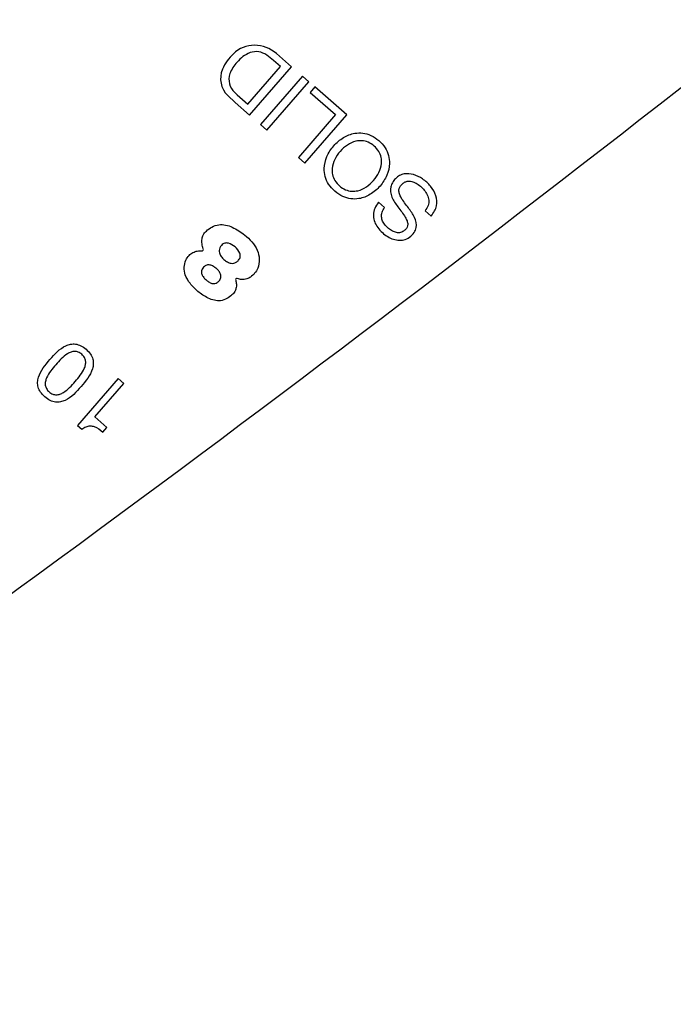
# Model space of a CAD drawing. Header units: inches. Extents: x -122 to 123, y -201 to 75.
# Tile 49 of 191: x -40.784 to -40.065, y 62.521 to 63.603. Entities that reach past the tile are written whole.
import ezdxf

# ---------------------------------------------------------------- set-up
doc = ezdxf.new("R2010")
doc.units = ezdxf.units.IN
doc.header["$MEASUREMENT"] = 0
doc.header["$PDSIZE"] = -1
doc.layers.add('DIMENSIONS', color=171, linetype='Continuous')
doc.styles.add('SLDTEXTSTYLE0', font='TXT', dxfattribs={"width": 0.75})
doc.dimstyles.new('SLDDIMSTYLE3', dxfattribs={"dimtxt": 0.125, "dimasz": 0.13, "dimexe": 0, "dimexo": 0.0625, "dimgap": 0.03125, "dimtad": 0, "dimtih": 1, "dimtoh": 1, "dimdec": 4, "dimrnd": 1e-09, "dimzin": 12, "dimdsep": 46, "dimtxsty": 'SLDTEXTSTYLE0', "dimsah": 1, "dimcen": 0.09, "dimadec": 0, "dimazin": 3, "dimtfac": 1, "dimtdec": 4, "dimtofl": 0, "dimtmove": 0, "dimatfit": 3, "dimfxl": 1, "dimfrac": 2, "dimtolj": 1, "dimtzin": 12, "dimarcsym": 0})

# ---------------------------------------------------------------- blocks, each defined once
blk = doc.blocks.new('_D_4')
at = {"layer": 'Defpoints', "color": 0}
for p in [(-44.7441, 62.6287), (-4.7428, 62.2104), (-44.7441, 58.2595), (-44.7441, 58.2595)]:
    blk.add_point(p, dxfattribs=at)
at = {"layer": 'DIMENSIONS', "color": 0, "lineweight": -2}
for p, q in [((-44.7441, 62.5662), (-44.7441, 58.2595)), ((-4.7428, 62.1479), (-4.7428, 58.2595)), ((-44.6141, 58.2595), (-24.2752, 58.2595)), ((-4.8728, 58.2595), (-23.6034, 58.2595))]:
    blk.add_line(p, q, dxfattribs=at)
at = {"layer": 'DIMENSIONS', "color": 0}
for points in [[(-44.6141, 58.2811), (-44.6141, 58.2378), (-44.7441, 58.2595)], [(-4.8728, 58.2378), (-4.8728, 58.2811), (-4.7428, 58.2595)]]:
    blk.add_solid(points, dxfattribs=at)
at = {"layer": 'DIMENSIONS', "color": 0, "insert": (-23.9393, 58.322), "char_height": 0.125, "attachment_point": 2, "style": 'SLDTEXTSTYLE0'}
blk.add_mtext('\\A1;(40.0013)', dxfattribs=at)

msp = doc.modelspace()

# ---------------------------------------------------------------- linework, layer by layer
at = {"color": 7, "linetype": 'Continuous', "lineweight": 25}
for p, q in [((-40.48464, 63.55139), (-40.50132, 63.56588)), ((-40.48464, 63.55139), (-40.50132, 63.56588)), ((-40.53273, 63.51032), (-40.4969, 63.55158)), ((-40.53273, 63.51032), (-40.4969, 63.55158)), ((-40.53081, 63.49822), (-40.48464, 63.55139)), ((-40.53081, 63.49822), (-40.48464, 63.55139)), ((-40.4969, 63.55158), (-40.50474, 63.55839)), ((-40.4969, 63.55158), (-40.50474, 63.55839)), ((-40.47271, 63.54103), (-40.51889, 63.48786)), ((-40.47271, 63.54103), (-40.51889, 63.48786)), ((-40.46564, 63.53489), (-40.47271, 63.54103)), ((-40.46564, 63.53489), (-40.47271, 63.54103)), ((-40.51182, 63.48172), (-40.46564, 63.53489)), ((-40.51182, 63.48172), (-40.46564, 63.53489)), ((-40.45915, 63.52924), (-40.46432, 63.52328)), ((-40.45915, 63.52924), (-40.46432, 63.52328)), ((-40.42392, 63.49865), (-40.45915, 63.52924)), ((-40.42392, 63.49865), (-40.45915, 63.52924)), ((-40.55492, 63.51995), (-40.54687, 63.51216)), ((-40.55492, 63.51995), (-40.54687, 63.51216)), ((-40.5472, 63.52309), (-40.54464, 63.52066)), ((-40.5472, 63.52309), (-40.54464, 63.52066)), ((-40.54464, 63.52066), (-40.53273, 63.51032)), ((-40.54464, 63.52066), (-40.53273, 63.51032)), ((-40.46432, 63.52328), (-40.43618, 63.49884)), ((-40.46432, 63.52328), (-40.43618, 63.49884)), ((-40.54687, 63.51216), (-40.53081, 63.49822)), ((-40.54687, 63.51216), (-40.53081, 63.49822)), ((-40.43618, 63.49884), (-40.47718, 63.45163)), ((-40.43618, 63.49884), (-40.47718, 63.45163)), ((-40.47009, 63.44548), (-40.42392, 63.49865)), ((-40.47009, 63.44548), (-40.42392, 63.49865)), ((-40.51889, 63.48786), (-40.51182, 63.48172)), ((-40.51889, 63.48786), (-40.51182, 63.48172)), ((-40.47718, 63.45163), (-40.47009, 63.44548)), ((-40.47718, 63.45163), (-40.47009, 63.44548)), ((-40.38243, 63.39666), (-40.38914, 63.40248)), ((-40.38243, 63.39666), (-40.38914, 63.40248)), ((-40.33786, 63.39323), (-40.33116, 63.38741)), ((-40.33786, 63.39323), (-40.33116, 63.38741)), ((-40.67536, 63.20869), (-40.72, 63.15729)), ((-40.67536, 63.20869), (-40.72, 63.15729)), ((-40.66919, 63.20334), (-40.67536, 63.20869)), ((-40.66919, 63.20334), (-40.67536, 63.20869)), ((-40.70118, 63.1665), (-40.66919, 63.20334)), ((-40.70118, 63.1665), (-40.66919, 63.20334)), ((-40.68784, 63.15492), (-40.70118, 63.1665)), ((-40.68784, 63.15492), (-40.70118, 63.1665)), ((-40.72, 63.15729), (-40.71528, 63.15319)), ((-40.72, 63.15729), (-40.71528, 63.15319)), ((-40.69212, 63.15), (-40.68784, 63.15492)), ((-40.69212, 63.15), (-40.68784, 63.15492))]:
    msp.add_line(p, q, dxfattribs=at)
for centre, radius, start, end in [((-57.03182, 85.23892), 27.55906, 305.202886, 308.881055), ((-57.03182, 85.23892), 27.55906, 305.202886, 308.881055), ((-40.52571, 63.54226), 0.03284, 89.59263, 134.2863), ((-40.52571, 63.54226), 0.03284, 89.59263, 134.28347), ((-40.52545, 63.53896), 0.03614, 48.13257, 90.05494), ((-40.52545, 63.53896), 0.03614, 48.13257, 90.05494), ((-40.51512, 63.52925), 0.04958, 132.55267, 156.87661), ((-40.51512, 63.52925), 0.04958, 132.5508, 156.87661), ((-40.5167, 63.53347), 0.03618, 112.12923, 140.70062), ((-40.5167, 63.53347), 0.03618, 112.12923, 140.70062), ((-40.52376, 63.54773), 0.02034, 54.26264, 108.86056), ((-40.52376, 63.54773), 0.02034, 54.26264, 108.86056), ((-40.55435, 63.50521), 0.07273, 46.98188, 54.26264), ((-40.55435, 63.50521), 0.07273, 46.98188, 54.26264), ((-40.51531, 63.52931), 0.03996, 137.35202, 158.41271), ((-40.51531, 63.52931), 0.03996, 137.35202, 158.41271), ((-40.53691, 63.53855), 0.02589, 156.87661, 225.9203), ((-40.53691, 63.53855), 0.02589, 156.87661, 225.9203), ((-40.53412, 63.53751), 0.01946, 160.4754, 227.77803), ((-40.53412, 63.53751), 0.01946, 160.4754, 227.77803), ((-40.58335, 63.35079), 0.00165, 264.78677, 22.61941), ((-40.58335, 63.35079), 0.00165, 264.78677, 22.61941), ((-40.54492, 63.31742), 0.00138, 70.16774, 207.84033), ((-40.54492, 63.31742), 0.00138, 70.16774, 207.84033)]:
    msp.add_arc(centre, radius, start, end, dxfattribs=at)
for points, knots in [([(-40.43707, 63.41458), (-40.43428, 63.41249), (-40.42901, 63.40852), (-40.41965, 63.40589), (-40.40901, 63.40614), (-40.39748, 63.4107), (-40.3869, 63.41986), (-40.37931, 63.43162), (-40.37641, 63.44368), (-40.37764, 63.45427), (-40.38163, 63.46307), (-40.38841, 63.4706), (-40.39682, 63.47626), (-40.40609, 63.47898), (-40.41675, 63.47871), (-40.42827, 63.47415), (-40.43885, 63.46498), (-40.44644, 63.45322), (-40.44935, 63.44117), (-40.44811, 63.4306), (-40.44419, 63.42171), (-40.43953, 63.41704), (-40.43707, 63.41458)], [0, 0, 0, 0, 0.0463655, 0.0878956, 0.1275474, 0.1874036, 0.2499932, 0.3126179, 0.3724875, 0.4121412, 0.4536714, 0.5000368, 0.5463978, 0.5879177, 0.6275606, 0.6874203, 0.7500436, 0.8126318, 0.8724781, 0.912119, 0.953639, 1, 1, 1, 1]), ([(-40.43707, 63.41458), (-40.43428, 63.41249), (-40.42901, 63.40852), (-40.41965, 63.40589), (-40.40901, 63.40614), (-40.39748, 63.4107), (-40.3869, 63.41986), (-40.37931, 63.43162), (-40.37641, 63.44368), (-40.37764, 63.45427), (-40.38163, 63.46307), (-40.38841, 63.4706), (-40.39682, 63.47626), (-40.40609, 63.47898), (-40.41675, 63.47871), (-40.42827, 63.47415), (-40.43885, 63.46498), (-40.44644, 63.45322), (-40.44935, 63.44117), (-40.44811, 63.4306), (-40.44419, 63.42171), (-40.43953, 63.41704), (-40.43707, 63.41458)], [0, 0, 0, 0, 0.0463655, 0.0878956, 0.1275474, 0.1874036, 0.2499932, 0.3126179, 0.3724875, 0.4121412, 0.4536714, 0.5000368, 0.5463978, 0.5879177, 0.6275606, 0.6874203, 0.7500436, 0.8126318, 0.8724781, 0.912119, 0.953639, 1, 1, 1, 1]), ([(-40.39387, 63.46432), (-40.39201, 63.46244), (-40.38851, 63.4589), (-40.38585, 63.45203), (-40.38546, 63.44396), (-40.38823, 63.43496), (-40.39416, 63.42617), (-40.40204, 63.41907), (-40.41054, 63.41507), (-40.41861, 63.41431), (-40.42572, 63.41605), (-40.43212, 63.42027), (-40.4372, 63.42602), (-40.43992, 63.43281), (-40.4403, 63.4409), (-40.43753, 63.44989), (-40.4316, 63.45868), (-40.42373, 63.46579), (-40.41521, 63.46979), (-40.40716, 63.47053), (-40.39999, 63.46887), (-40.39599, 63.4659), (-40.39387, 63.46432)], [0, 0, 0, 0, 0.0463055, 0.0873422, 0.126883, 0.1874353, 0.2500455, 0.3126107, 0.3731431, 0.4126796, 0.4537155, 0.5000211, 0.5462992, 0.5873282, 0.6268686, 0.6874089, 0.7499756, 0.8125873, 0.8731475, 0.9126921, 0.9537219, 1, 1, 1, 1]), ([(-40.39387, 63.46432), (-40.39201, 63.46244), (-40.38851, 63.4589), (-40.38585, 63.45203), (-40.38546, 63.44396), (-40.38823, 63.43496), (-40.39416, 63.42617), (-40.40204, 63.41907), (-40.41054, 63.41507), (-40.41861, 63.41431), (-40.42572, 63.41605), (-40.43212, 63.42027), (-40.4372, 63.42602), (-40.43992, 63.43281), (-40.4403, 63.4409), (-40.43753, 63.44989), (-40.4316, 63.45868), (-40.42373, 63.46579), (-40.41521, 63.46979), (-40.40716, 63.47053), (-40.39999, 63.46887), (-40.39599, 63.4659), (-40.39387, 63.46432)], [0, 0, 0, 0, 0.0463055, 0.0873422, 0.126883, 0.1874353, 0.2500455, 0.3126107, 0.3731431, 0.4126796, 0.4537155, 0.5000211, 0.5462992, 0.5873282, 0.6268686, 0.6874089, 0.7499756, 0.8125873, 0.8731475, 0.9126921, 0.9537219, 1, 1, 1, 1]), ([(-40.33116, 63.38741), (-40.32979, 63.38919), (-40.32719, 63.39257), (-40.32443, 63.40017), (-40.32513, 63.4103), (-40.3314, 63.42053), (-40.34011, 63.42843), (-40.35016, 63.43355), (-40.35936, 63.43447), (-40.36618, 63.43206), (-40.37059, 63.42862), (-40.37388, 63.42437), (-40.37675, 63.41757), (-40.37491, 63.40733), (-40.3702, 63.40078), (-40.36774, 63.39734)], [0, 0, 0, 0, 0.0586761, 0.1109397, 0.2084395, 0.3123094, 0.4173908, 0.5130442, 0.6038339, 0.6495978, 0.6992884, 0.7479523, 0.78905, 0.8894523, 1, 1, 1, 1]), ([(-40.33116, 63.38741), (-40.32979, 63.38919), (-40.32719, 63.39257), (-40.32443, 63.40017), (-40.32513, 63.4103), (-40.3314, 63.42053), (-40.34011, 63.42843), (-40.35016, 63.43355), (-40.35936, 63.43447), (-40.36618, 63.43206), (-40.37059, 63.42862), (-40.37388, 63.42437), (-40.37675, 63.41757), (-40.37491, 63.40733), (-40.3702, 63.40078), (-40.36774, 63.39734)], [0, 0, 0, 0, 0.0586761, 0.1109397, 0.2084395, 0.3123094, 0.4173908, 0.5130442, 0.6038339, 0.6495978, 0.6992884, 0.7479523, 0.78905, 0.8894523, 1, 1, 1, 1]), ([(-40.3562, 63.39634), (-40.35903, 63.39996), (-40.36281, 63.40479), (-40.36606, 63.41154), (-40.36679, 63.41557), (-40.36588, 63.41933), (-40.36362, 63.42228), (-40.36074, 63.42457), (-40.35692, 63.42591), (-40.35235, 63.42559), (-40.34568, 63.42267), (-40.33961, 63.41761), (-40.33513, 63.41092), (-40.33339, 63.40499), (-40.33403, 63.39856), (-40.33654, 63.39507), (-40.33786, 63.39323)], [0, 0, 0, 0, 0.1651208, 0.2200946, 0.2688053, 0.3092671, 0.3554593, 0.400416, 0.4402705, 0.4984822, 0.5603391, 0.7003826, 0.7762898, 0.8478709, 0.9192667, 1, 1, 1, 1]), ([(-40.3562, 63.39634), (-40.35903, 63.39996), (-40.36281, 63.40479), (-40.36606, 63.41154), (-40.36679, 63.41557), (-40.36588, 63.41933), (-40.36362, 63.42228), (-40.36074, 63.42457), (-40.35692, 63.42591), (-40.35235, 63.42559), (-40.34568, 63.42267), (-40.33961, 63.41761), (-40.33513, 63.41092), (-40.33339, 63.40499), (-40.33403, 63.39856), (-40.33654, 63.39507), (-40.33786, 63.39323)], [0, 0, 0, 0, 0.1651208, 0.2200946, 0.2688053, 0.3092671, 0.3554593, 0.400416, 0.4402705, 0.4984822, 0.5603391, 0.7003826, 0.7762898, 0.8478709, 0.9192667, 1, 1, 1, 1]), ([(-40.38914, 63.40248), (-40.39066, 63.4003), (-40.39352, 63.39622), (-40.39509, 63.38906), (-40.39416, 63.38222), (-40.3899, 63.37366), (-40.38122, 63.36526), (-40.37012, 63.3604), (-40.36099, 63.36084), (-40.35465, 63.36384), (-40.34989, 63.36868), (-40.34635, 63.3763), (-40.34898, 63.38668), (-40.35369, 63.39298), (-40.3562, 63.39634)], [0, 0, 0, 0, 0.0741122, 0.1385079, 0.2000934, 0.2643605, 0.4032989, 0.5306457, 0.5912908, 0.6541435, 0.7225298, 0.7784945, 0.882102, 1, 1, 1, 1]), ([(-40.38914, 63.40248), (-40.39066, 63.4003), (-40.39352, 63.39622), (-40.39509, 63.38906), (-40.39416, 63.38222), (-40.3899, 63.37366), (-40.38122, 63.36526), (-40.37012, 63.3604), (-40.36099, 63.36084), (-40.35465, 63.36384), (-40.34989, 63.36868), (-40.34635, 63.3763), (-40.34898, 63.38668), (-40.35369, 63.39298), (-40.3562, 63.39634)], [0, 0, 0, 0, 0.0741122, 0.1385079, 0.2000934, 0.2643605, 0.4032989, 0.5306457, 0.5912908, 0.6541435, 0.7225298, 0.7784945, 0.882102, 1, 1, 1, 1]), ([(-40.36774, 63.39734), (-40.36489, 63.39372), (-40.36111, 63.38891), (-40.35761, 63.38238), (-40.35666, 63.3786), (-40.3573, 63.37507), (-40.35936, 63.37237), (-40.36194, 63.37028), (-40.36534, 63.36894), (-40.36945, 63.36901), (-40.37552, 63.37142), (-40.38088, 63.37584), (-40.38474, 63.38158), (-40.38601, 63.38656), (-40.38531, 63.39188), (-40.38344, 63.39499), (-40.38243, 63.39666)], [0, 0, 0, 0, 0.1829476, 0.24267, 0.2940024, 0.3348697, 0.3807285, 0.4259238, 0.4659463, 0.5236188, 0.5845309, 0.7231184, 0.7925197, 0.8568348, 0.923151, 1, 1, 1, 1]), ([(-40.36774, 63.39734), (-40.36489, 63.39372), (-40.36111, 63.38891), (-40.35761, 63.38238), (-40.35666, 63.3786), (-40.3573, 63.37507), (-40.35936, 63.37237), (-40.36194, 63.37028), (-40.36534, 63.36894), (-40.36945, 63.36901), (-40.37552, 63.37142), (-40.38088, 63.37584), (-40.38474, 63.38158), (-40.38601, 63.38656), (-40.38531, 63.39188), (-40.38344, 63.39499), (-40.38243, 63.39666)], [0, 0, 0, 0, 0.1829476, 0.24267, 0.2940024, 0.3348697, 0.3807285, 0.4259238, 0.4659463, 0.5236188, 0.5845309, 0.7231184, 0.7925197, 0.8568348, 0.923151, 1, 1, 1, 1]), ([(-40.58182, 63.35142), (-40.58237, 63.35319), (-40.58346, 63.35674), (-40.58349, 63.362), (-40.58194, 63.36702), (-40.57807, 63.37151), (-40.57234, 63.37559), (-40.56253, 63.37934), (-40.54904, 63.37563), (-40.53448, 63.36606), (-40.52284, 63.35389), (-40.51959, 63.33999), (-40.521, 63.33085), (-40.52504, 63.32438), (-40.52928, 63.32044), (-40.5341, 63.31786), (-40.53935, 63.31728), (-40.54279, 63.31825), (-40.54445, 63.31872)], [0, 0, 0, 0, 0.0402662, 0.0807273, 0.112694, 0.152754, 0.2074437, 0.2655739, 0.3755862, 0.4930168, 0.6496683, 0.7247599, 0.7974088, 0.8448839, 0.8886515, 0.9223548, 0.9625848, 1, 1, 1, 1]), ([(-40.58182, 63.35142), (-40.58237, 63.35319), (-40.58346, 63.35674), (-40.58349, 63.362), (-40.58194, 63.36702), (-40.57807, 63.37151), (-40.57234, 63.37559), (-40.56253, 63.37934), (-40.54904, 63.37563), (-40.53448, 63.36606), (-40.52284, 63.35389), (-40.51959, 63.33999), (-40.521, 63.33085), (-40.52504, 63.32438), (-40.52928, 63.32044), (-40.5341, 63.31786), (-40.53935, 63.31728), (-40.54279, 63.31825), (-40.54445, 63.31872)], [0, 0, 0, 0, 0.0402662, 0.0807273, 0.112694, 0.152754, 0.2074437, 0.2655739, 0.3755862, 0.4930168, 0.6496683, 0.7247599, 0.7974088, 0.8448839, 0.8886515, 0.9223548, 0.9625848, 1, 1, 1, 1]), ([(-40.5467, 63.35344), (-40.54466, 63.35139), (-40.54166, 63.34839), (-40.54086, 63.34339), (-40.54168, 63.3407), (-40.54318, 63.33854), (-40.54538, 63.33658), (-40.54826, 63.33537), (-40.55167, 63.33532), (-40.55542, 63.33677), (-40.55913, 63.3395), (-40.56234, 63.34279), (-40.56417, 63.34634), (-40.56446, 63.34966), (-40.56363, 63.35257), (-40.56202, 63.35495), (-40.56011, 63.35671), (-40.55753, 63.35788), (-40.55245, 63.35772), (-40.54903, 63.35517), (-40.5467, 63.35344)], [0, 0, 0, 0, 0.1210946, 0.17767789, 0.20711263, 0.24018068, 0.2900797, 0.33218989, 0.37188272, 0.43400925, 0.50157019, 0.56975234, 0.63063177, 0.6693568, 0.7104366, 0.75861476, 0.79170028, 0.82127422, 0.87854815, 1, 1, 1, 1]), ([(-40.5467, 63.35344), (-40.54466, 63.35139), (-40.54166, 63.34839), (-40.54086, 63.34339), (-40.54168, 63.3407), (-40.54318, 63.33854), (-40.54538, 63.33658), (-40.54826, 63.33537), (-40.55167, 63.33532), (-40.55542, 63.33677), (-40.55913, 63.3395), (-40.56234, 63.34279), (-40.56417, 63.34634), (-40.56446, 63.34966), (-40.56363, 63.35257), (-40.56202, 63.35495), (-40.56011, 63.35671), (-40.55753, 63.35788), (-40.55245, 63.35772), (-40.54903, 63.35517), (-40.5467, 63.35344)], [0, 0, 0, 0, 0.1210946, 0.17767789, 0.20711263, 0.24018068, 0.2900797, 0.33218989, 0.37188272, 0.43400925, 0.50157019, 0.56975234, 0.63063177, 0.6693568, 0.7104366, 0.75861476, 0.79170028, 0.82127422, 0.87854815, 1, 1, 1, 1]), ([(-40.54614, 63.31677), (-40.54579, 63.31538), (-40.54506, 63.31243), (-40.54564, 63.30811), (-40.54717, 63.30387), (-40.55072, 63.30006), (-40.55587, 63.29646), (-40.5648, 63.29284), (-40.57666, 63.29672), (-40.58779, 63.30386), (-40.59623, 63.31272), (-40.60204, 63.32173), (-40.60314, 63.33091), (-40.60146, 63.33844), (-40.59805, 63.34419), (-40.59337, 63.34749), (-40.58845, 63.34913), (-40.58513, 63.34914), (-40.5835, 63.34915)], [0, 0, 0, 0, 0.0355139, 0.0755262, 0.1066737, 0.1465141, 0.2029224, 0.2637374, 0.3791866, 0.4925959, 0.5951253, 0.6827047, 0.7547693, 0.819423, 0.8726969, 0.9174452, 0.9594866, 1, 1, 1, 1]), ([(-40.54614, 63.31677), (-40.54579, 63.31538), (-40.54506, 63.31243), (-40.54564, 63.30811), (-40.54717, 63.30387), (-40.55072, 63.30006), (-40.55587, 63.29646), (-40.5648, 63.29284), (-40.57666, 63.29672), (-40.58779, 63.30386), (-40.59623, 63.31272), (-40.60204, 63.32173), (-40.60314, 63.33091), (-40.60146, 63.33844), (-40.59805, 63.34419), (-40.59337, 63.34749), (-40.58845, 63.34913), (-40.58513, 63.34914), (-40.5835, 63.34915)], [0, 0, 0, 0, 0.0355139, 0.0755262, 0.1066737, 0.1465141, 0.2029224, 0.2637374, 0.3791866, 0.4925959, 0.5951253, 0.6827047, 0.7547693, 0.819423, 0.8726969, 0.9174452, 0.9594866, 1, 1, 1, 1]), ([(-40.5673, 63.32956), (-40.56634, 63.32864), (-40.56447, 63.32683), (-40.56258, 63.32348), (-40.56225, 63.32029), (-40.56309, 63.31787), (-40.56446, 63.31593), (-40.56641, 63.31415), (-40.56895, 63.31309), (-40.57193, 63.31308), (-40.5752, 63.31444), (-40.57845, 63.31693), (-40.58141, 63.3198), (-40.58325, 63.32267), (-40.58381, 63.32519), (-40.58367, 63.32717), (-40.58287, 63.32921), (-40.58154, 63.33107), (-40.57991, 63.3326), (-40.57751, 63.33376), (-40.57415, 63.33372), (-40.5705, 63.3321), (-40.56838, 63.33042), (-40.5673, 63.32956)], [0, 0, 0, 0, 0.06245523, 0.12165293, 0.17736683, 0.20686447, 0.24004889, 0.28862392, 0.32886057, 0.36646716, 0.42580497, 0.49132204, 0.55799359, 0.61924838, 0.64828272, 0.67799692, 0.71091731, 0.74993664, 0.784652, 0.81519875, 0.87310589, 0.93524754, 1, 1, 1, 1]), ([(-40.5673, 63.32956), (-40.56634, 63.32864), (-40.56447, 63.32683), (-40.56258, 63.32348), (-40.56225, 63.32029), (-40.56309, 63.31787), (-40.56446, 63.31593), (-40.56641, 63.31415), (-40.56895, 63.31309), (-40.57193, 63.31308), (-40.5752, 63.31444), (-40.57845, 63.31693), (-40.58141, 63.3198), (-40.58325, 63.32267), (-40.58381, 63.32519), (-40.58367, 63.32717), (-40.58287, 63.32921), (-40.58154, 63.33107), (-40.57991, 63.3326), (-40.57751, 63.33376), (-40.57415, 63.33372), (-40.5705, 63.3321), (-40.56838, 63.33042), (-40.5673, 63.32956)], [0, 0, 0, 0, 0.06245523, 0.12165293, 0.17736683, 0.20686447, 0.24004889, 0.28862392, 0.32886057, 0.36646716, 0.42580497, 0.49132204, 0.55799359, 0.61924838, 0.64828272, 0.67799692, 0.71091731, 0.74993664, 0.784652, 0.81519875, 0.87310589, 0.93524754, 1, 1, 1, 1]), ([(-40.75608, 63.18862), (-40.75419, 63.18716), (-40.75071, 63.18447), (-40.74466, 63.1826), (-40.73896, 63.18278), (-40.72807, 63.18663), (-40.71613, 63.1998), (-40.70476, 63.21349), (-40.7025, 63.22477), (-40.70311, 63.23045), (-40.70585, 63.23612), (-40.71053, 63.24108), (-40.71609, 63.24502), (-40.7221, 63.24694), (-40.72781, 63.24674), (-40.73866, 63.24293), (-40.75061, 63.22975), (-40.76199, 63.21608), (-40.76427, 63.20476), (-40.76365, 63.19909), (-40.76095, 63.19336), (-40.7578, 63.1903), (-40.75608, 63.18862)], [0, 0, 0, 0, 0.03785242, 0.06940235, 0.09827598, 0.12716469, 0.25026147, 0.37286439, 0.40171768, 0.43057696, 0.46212371, 0.499976, 0.53784876, 0.56940436, 0.59826457, 0.62711549, 0.74971452, 0.87280743, 0.90169377, 0.93056833, 0.9621271, 1, 1, 1, 1]), ([(-40.75608, 63.18862), (-40.75419, 63.18716), (-40.75071, 63.18447), (-40.74466, 63.1826), (-40.73896, 63.18278), (-40.72807, 63.18663), (-40.71613, 63.1998), (-40.70476, 63.21349), (-40.7025, 63.22477), (-40.70311, 63.23045), (-40.70585, 63.23612), (-40.71053, 63.24108), (-40.71609, 63.24502), (-40.7221, 63.24694), (-40.72781, 63.24674), (-40.73866, 63.24293), (-40.75061, 63.22975), (-40.76199, 63.21608), (-40.76427, 63.20476), (-40.76365, 63.19909), (-40.76095, 63.19336), (-40.7578, 63.1903), (-40.75608, 63.18862)], [0, 0, 0, 0, 0.03785242, 0.06940235, 0.09827598, 0.12716469, 0.25026147, 0.37286439, 0.40171768, 0.43057696, 0.46212371, 0.499976, 0.53784876, 0.56940436, 0.59826457, 0.62711549, 0.74971452, 0.87280743, 0.90169377, 0.93056833, 0.9621271, 1, 1, 1, 1]), ([(-40.71541, 63.23546), (-40.7143, 63.23434), (-40.71224, 63.23224), (-40.71095, 63.22804), (-40.71121, 63.22389), (-40.71405, 63.21564), (-40.72281, 63.20555), (-40.73158, 63.19546), (-40.73931, 63.19153), (-40.7434, 63.19068), (-40.74769, 63.19142), (-40.7515, 63.1939), (-40.75449, 63.19732), (-40.75583, 63.20147), (-40.75556, 63.20563), (-40.75274, 63.21384), (-40.74398, 63.22394), (-40.73522, 63.23403), (-40.72745, 63.23799), (-40.72338, 63.23884), (-40.71904, 63.23814), (-40.71667, 63.23639), (-40.71541, 63.23546)], [0, 0, 0, 0, 0.0337182, 0.0630039, 0.0920181, 0.1227779, 0.2503849, 0.3773035, 0.4080107, 0.4370019, 0.4662821, 0.5, 0.5337179, 0.5629981, 0.5919893, 0.6226965, 0.7496151, 0.8772221, 0.9079819, 0.9369961, 0.9662818, 1, 1, 1, 1]), ([(-40.71541, 63.23546), (-40.7143, 63.23434), (-40.71224, 63.23224), (-40.71095, 63.22804), (-40.71121, 63.22389), (-40.71405, 63.21564), (-40.72281, 63.20555), (-40.73158, 63.19546), (-40.73931, 63.19153), (-40.7434, 63.19068), (-40.74769, 63.19142), (-40.7515, 63.1939), (-40.75449, 63.19732), (-40.75583, 63.20147), (-40.75556, 63.20563), (-40.75274, 63.21384), (-40.74398, 63.22394), (-40.73522, 63.23403), (-40.72745, 63.23799), (-40.72338, 63.23884), (-40.71904, 63.23814), (-40.71667, 63.23639), (-40.71541, 63.23546)], [0, 0, 0, 0, 0.0337182, 0.0630039, 0.0920181, 0.1227779, 0.2503849, 0.3773035, 0.4080107, 0.4370019, 0.4662821, 0.5, 0.5337179, 0.5629981, 0.5919893, 0.6226965, 0.7496151, 0.8772221, 0.9079819, 0.9369961, 0.9662818, 1, 1, 1, 1]), ([(-40.71528, 63.15319), (-40.71383, 63.1542), (-40.71112, 63.15609), (-40.70631, 63.15694), (-40.69946, 63.15575), (-40.69519, 63.15241), (-40.69212, 63.15)], [0, 0, 0, 0, 0.2043957, 0.3814621, 0.5542712, 1, 1, 1, 1]), ([(-40.71528, 63.15319), (-40.71383, 63.1542), (-40.71112, 63.15609), (-40.70631, 63.15694), (-40.69946, 63.15575), (-40.69519, 63.15241), (-40.69212, 63.15)], [0, 0, 0, 0, 0.2043957, 0.3814621, 0.5542712, 1, 1, 1, 1])]:
    msp.add_open_spline(points, degree=3, knots=knots, dxfattribs=at)

# ---------------------------------------------------------------- dimensions: what is measured, and where the dimension line sits
at = {"layer": 'DIMENSIONS'}
dim = msp.add_linear_dim(base=(-44.74409, 58.25945), p1=(-4.74283, 62.21037), p2=(-44.74409, 62.62869), text='(<>)', dimstyle='SLDDIMSTYLE3', dxfattribs=at)
dim.commit()
dim.dimension.update_dxf_attribs({"geometry": '_D_4', "text_midpoint": (-23.93931, 58.25945), "dimtype": 160})

doc.saveas('drawing.dxf')
